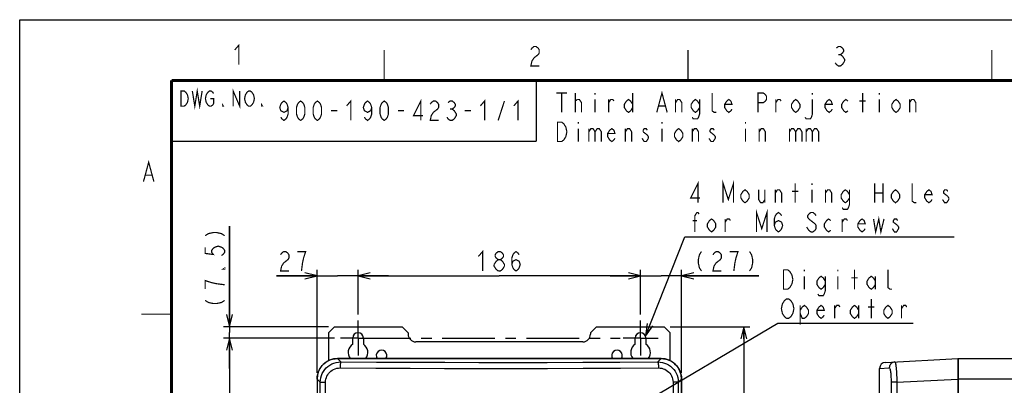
# Model space of a CAD drawing. Extents: x 0 to 420, y 0 to 297.
# Tile 25 of 67: x 0 to 162, y 237 to 297. Entities that reach past the tile are written whole.
import ezdxf

# ---------------------------------------------------------------- set-up
doc = ezdxf.new("R2010")
doc.units = 0
doc.header["$LTSCALE"] = 23.1
doc.linetypes.add('CENTER', pattern=[0.6, 0.375, -0.075, 0.075, -0.075])
doc.layers.get('0').update_dxf_attribs({"linetype": 'CONTINUOUS'})
for name, color, linetype in [('ALL_AXIS', 7, 'CONTINUOUS'), ('ALL_DIM', 7, 'CONTINUOUS'), ('ALL_FEATURES', 7, 'CONTINUOUS'), ('ALL_NOTE', 7, 'CONTINUOUS')]:
    doc.layers.add(name, color=color, linetype=linetype)
doc.dimstyles.get("Standard").update_dxf_attribs({"dimtxt": 2.5, "dimasz": 2.5, "dimexe": 1.25, "dimexo": 0.625, "dimtad": 1, "dimcen": 2.5, "dimazin": 3, "dimtfac": 1, "dimtmove": 0, "dimatfit": 3})

# ---------------------------------------------------------------- blocks, each defined once
blk = doc.blocks.new('_OPEN')
at = {"color": 0, "linetype": 'BYBLOCK'}
for p, q in [((0, 0), (-1, 0.25)), ((-1, -0.25), (0, 0)), ((-1, 0), (0, 0))]:
    blk.add_line(p, q, dxfattribs=at)
blk = doc.blocks.new('*D0')
at = {"layer": 'ALL_DIM', "color": 2, "linetype": 'CONTINUOUS'}
for p, q in [((51.82, 244.55), (33.54, 244.55)), ((34.54, 244.55), (34.54, 197.67)), ((34.54, 150.8), (34.54, 197.67)), ((50.7, 150.8), (33.54, 150.8))]:
    blk.add_line(p, q, dxfattribs=at)
at = {"layer": 'ALL_DIM', "color": 2, "linetype": 'CONTINUOUS', "xscale": 2, "yscale": 2, "zscale": 2}
for p, rotation in [((34.54, 244.55), 90), ((34.54, 150.8), 270)]:
    blk.add_blockref('_OPEN', p, dxfattribs=dict(at, rotation=rotation))
blk = doc.blocks.new('*D7')
at = {"layer": 'ALL_DIM', "color": 2, "linetype": 'CONTINUOUS'}
for p, q in [((55.7, 248.42), (55.7, 255.8)), ((55.7, 254.8), (78.95, 254.8)), ((102.2, 254.8), (78.95, 254.8)), ((102.2, 248.42), (102.2, 255.8))]:
    blk.add_line(p, q, dxfattribs=at)
at = {"layer": 'ALL_DIM', "color": 2, "linetype": 'CONTINUOUS', "xscale": 2, "yscale": 2, "zscale": 2, "rotation": 180}
blk.add_blockref('_OPEN', (55.7, 254.8), dxfattribs=at)
at = {"layer": 'ALL_DIM', "color": 2, "linetype": 'CONTINUOUS', "xscale": 2, "yscale": 2, "zscale": 2}
blk.add_blockref('_OPEN', (102.2, 254.8), dxfattribs=at)
blk = doc.blocks.new('*D8')
at = {"layer": 'ALL_DIM', "color": 2, "linetype": 'CONTINUOUS'}
for p, q in [((107.07, 246.42), (120.2, 246.42)), ((119.2, 246.42), (119.2, 196.42)), ((119.2, 146.42), (119.2, 196.42)), ((89.81, 146.42), (120.2, 146.42))]:
    blk.add_line(p, q, dxfattribs=at)
at = {"layer": 'ALL_DIM', "color": 2, "linetype": 'CONTINUOUS', "xscale": 2, "yscale": 2, "zscale": 2}
for p, rotation in [((119.2, 246.42), 90), ((119.2, 146.42), 270)]:
    blk.add_blockref('_OPEN', p, dxfattribs=dict(at, rotation=rotation))
blk = doc.blocks.new('*D10')
at = {"layer": 'ALL_DIM', "color": 2, "linetype": 'CONTINUOUS'}
for p, q in [((102.2, 254.8), (97.2, 254.8)), ((97.2, 254.8), (105.57, 254.8)), ((102.2, 248.42), (102.2, 255.8)), ((121.68, 254.8), (105.57, 254.8)), ((108.95, 238.8), (108.95, 255.8)), ((108.95, 254.8), (121.68, 254.8))]:
    blk.add_line(p, q, dxfattribs=at)
at = {"layer": 'ALL_DIM', "color": 2, "linetype": 'CONTINUOUS', "xscale": 2, "yscale": 2, "zscale": 2}
blk.add_blockref('_OPEN', (102.2, 254.8), dxfattribs=at)
at = {"layer": 'ALL_DIM', "color": 2, "linetype": 'CONTINUOUS', "xscale": 2, "yscale": 2, "zscale": 2, "rotation": 180}
blk.add_blockref('_OPEN', (108.95, 254.8), dxfattribs=at)
blk = doc.blocks.new('*D11')
at = {"layer": 'ALL_DIM', "color": 2, "linetype": 'CONTINUOUS'}
for p, q in [((48.95, 254.8), (42.25, 254.8)), ((42.25, 254.8), (52.32, 254.8)), ((48.95, 238.8), (48.95, 255.8)), ((60.7, 254.8), (52.32, 254.8)), ((55.7, 248.42), (55.7, 255.8)), ((55.7, 254.8), (60.7, 254.8))]:
    blk.add_line(p, q, dxfattribs=at)
at = {"layer": 'ALL_DIM', "color": 2, "linetype": 'CONTINUOUS', "xscale": 2, "yscale": 2, "zscale": 2}
blk.add_blockref('_OPEN', (48.95, 254.8), dxfattribs=at)
at = {"layer": 'ALL_DIM', "color": 2, "linetype": 'CONTINUOUS', "xscale": 2, "yscale": 2, "zscale": 2, "rotation": 180}
blk.add_blockref('_OPEN', (55.7, 254.8), dxfattribs=at)
blk = doc.blocks.new('*D39')
at = {"color": 2, "linetype": 'CONTINUOUS'}
for p, q in [((34.54, 246.42), (34.54, 262.96)), ((34.54, 262.96), (34.54, 245.48)), ((50.82, 246.42), (33.54, 246.42)), ((34.54, 239.55), (34.54, 245.48)), ((51.82, 244.55), (33.54, 244.55)), ((34.54, 244.55), (34.54, 239.55))]:
    blk.add_line(p, q, dxfattribs=at)
at = {"color": 2, "linetype": 'CONTINUOUS', "xscale": 2, "yscale": 2, "zscale": 2}
for p, rotation in [((34.54, 246.42), 270), ((34.54, 244.55), 90)]:
    blk.add_blockref('_OPEN', p, dxfattribs=dict(at, rotation=rotation))

msp = doc.modelspace()

# ---------------------------------------------------------------- linework, layer by layer
at = {"color": 7, "linetype": 'CONTINUOUS'}
for p, q in [((0, 0), (0, 297)), ((0, 297), (420, 297))]:
    msp.add_line(p, q, dxfattribs=at)
at = {"color": 2, "linetype": 'CONTINUOUS'}
for p, q in [((25, 287), (85, 287)), ((25, 287), (25, 277)), ((85, 287), (85, 277)), ((25, 277), (85, 277))]:
    msp.add_line(p, q, dxfattribs=at)
at = {"color": 2, "linetype": 'CONTINUOUS', "const_width": 0.2}
for points in [[(35.387, 292.001), (36.075, 292.801), (36.075, 289.601)], [(84.14, 292.043), (84.312, 292.309), (84.656, 292.576), (85, 292.576), (85.344, 292.309), (85.516, 292.043), (85.516, 291.509), (85.344, 291.243), (85, 290.976), (84.656, 290.709), (84.312, 290.176), (84.14, 289.376), (85.516, 289.376)], [(134.414, 292.309), (134.758, 292.576), (135.102, 292.576), (135.446, 292.309), (135.618, 292.043), (135.618, 291.776), (135.446, 291.509), (135.102, 291.243), (135.446, 290.976), (135.618, 290.709), (135.79, 290.443), (135.79, 290.176)], [(135.79, 290.176), (135.446, 289.643), (135.102, 289.376), (134.758, 289.376), (134.414, 289.643), (134.242, 289.909)], [(134.758, 291.243), (135.102, 291.243)], [(26.538, 285.25), (27.075, 285.25), (27.344, 285.042), (27.478, 284.833), (27.613, 284.625), (27.747, 284), (27.613, 283.375), (27.478, 283.167), (27.344, 282.958), (27.075, 282.75), (26.538, 282.75), (26.538, 285.25)], [(28.419, 285.25), (28.822, 282.75), (29.225, 285.25), (29.628, 282.75), (30.031, 285.25)], [(31.375, 284), (31.912, 284), (31.912, 283.167), (31.778, 282.958), (31.509, 282.75), (31.241, 282.75), (30.972, 282.958), (30.838, 283.167), (30.703, 283.375), (30.569, 284), (30.703, 284.625), (30.838, 284.833), (30.972, 285.042), (31.241, 285.25), (31.509, 285.25), (31.778, 285.042), (31.912, 284.833)], [(35.137, 282.75), (35.137, 285.25), (36.212, 282.75), (36.212, 285.25)], [(37.153, 284.625), (37.422, 285.042), (37.691, 285.25), (37.959, 285.25), (38.228, 285.042)], [(37.422, 282.958), (37.153, 283.375), (37.019, 284), (37.153, 284.625)], [(38.228, 285.042), (38.497, 284.625), (38.631, 284), (38.497, 283.375)], [(33.525, 282.75), (33.391, 282.75), (33.391, 282.958), (33.525, 282.75)], [(38.497, 283.375), (38.228, 282.958), (37.959, 282.75), (37.691, 282.75), (37.422, 282.958)], [(39.975, 282.75), (39.841, 282.75), (39.841, 282.958), (39.975, 282.75)], [(20.372, 270.314), (21.232, 273.514), (22.092, 270.314)], [(20.716, 271.381), (21.748, 271.381)], [(30.538, 261.413), (31.071, 261.757), (31.871, 261.929), (32.405, 261.929), (33.205, 261.757), (33.738, 261.413)], [(30.538, 259.521), (30.538, 258.489), (31.871, 258.317), (31.605, 258.661), (31.605, 259.005), (31.871, 259.349), (32.138, 259.521), (32.671, 259.693), (33.205, 259.521), (33.471, 259.349), (33.738, 259.005), (33.738, 258.661), (33.471, 258.317), (33.205, 258.145)], [(33.738, 256.081), (33.738, 255.909), (33.471, 255.909), (33.738, 256.081)], [(31.605, 253.673), (30.538, 254.017), (30.538, 252.641)], [(33.738, 253.329), (32.405, 253.501), (31.605, 253.673)], [(30.538, 250.749), (31.071, 250.405), (31.871, 250.233), (32.405, 250.233), (33.205, 250.405), (33.738, 250.749)]]:
    msp.add_lwpolyline(points, dxfattribs=at)
at = {"color": 7, "linetype": 'CONTINUOUS'}
for points, const_width in [([(60, 287), (60, 292)], 0.18), ([(110, 287), (110, 292)], 0.18), ([(160, 287), (160, 292)], 0.18), ([(25, 287), (25, 10)], 0.5), ([(25, 287), (410, 287)], 0.5), ([(85, 277), (85, 287)], 0.18), ([(85, 277), (25, 277)], 0.18), ([(25, 248.5), (20, 248.5)], 0.18)]:
    msp.add_lwpolyline(points, dxfattribs=dict(at, const_width=const_width))
at = {"layer": 'ALL_AXIS', "color": 7, "linetype": 'CENTER'}
for p, q in [((55.696, 244.547), (55.696, 247.422)), ((102.196, 244.547), (102.196, 247.422)), ((55.696, 244.547), (52.821, 244.547)), ((55.696, 244.547), (55.696, 241.672)), ((55.696, 244.547), (98.829, 244.547)), ((102.196, 244.547), (99.321, 244.547)), ((102.196, 244.547), (102.196, 241.672)), ((102.196, 244.547), (105.071, 244.547))]:
    msp.add_line(p, q, dxfattribs=at)
at = {"layer": 'ALL_AXIS', "color": 7, "linetype": 'CONTINUOUS'}
for p, q in [((54.821, 243.541), (54.821, 244.547)), ((56.571, 244.547), (56.571, 243.541)), ((101.321, 243.541), (101.321, 244.547)), ((103.071, 244.547), (103.071, 243.541)), ((105.571, 241.172), (52.321, 241.172)), ((154.548, 237.797), (154.548, 241.172)), ((154.548, 241.172), (171.923, 241.172)), ((141.548, 228.822), (141.548, 239.541))]:
    msp.add_line(p, q, dxfattribs=at)
at = {"layer": 'ALL_AXIS', "color": 9, "linetype": 'CONTINUOUS'}
msp.add_line((172.048, 237.797), (154.548, 237.797), dxfattribs=at)
at = {"layer": 'ALL_AXIS', "color": 7, "linetype": 'CONTINUOUS'}
for centre, radius, start, end in [((55.696, 244.547), 0.875, 0, 180), ((102.196, 244.547), 0.875, 0, 180), ((55.696, 242.172), 1.625, 122.57897, 218.1129), ((55.696, 242.172), 1.625, 321.8871, 57.42103), ((102.196, 242.172), 1.625, 122.57897, 218.1129), ((102.196, 242.172), 1.625, 321.8871, 57.42103), ((59.571, 241.672), 0.875, 325.07804, 214.92196), ((98.321, 241.672), 0.875, 325.07804, 214.92196), ((52.321, 237.797), 3.375, 90, 180), ((105.571, 237.797), 3.375, 0, 90)]:
    msp.add_arc(centre, radius, start, end, dxfattribs=at)
at = {"layer": 'ALL_DIM', "color": 2, "linetype": 'CONTINUOUS', "const_width": 0.2}
for points in [[(42.942, 258.263), (43.114, 258.53), (43.458, 258.797), (43.802, 258.797), (44.146, 258.53), (44.318, 258.263), (44.318, 257.73), (44.146, 257.463), (43.802, 257.197), (43.458, 256.93), (43.114, 256.397), (42.942, 255.597), (44.318, 255.597)], [(46.382, 255.597), (46.554, 256.93), (46.726, 257.73), (46.898, 258.263), (47.07, 258.797), (45.694, 258.797)], [(75.506, 257.997), (76.194, 258.797), (76.194, 255.597)], [(78.774, 257.463), (78.43, 257.73), (78.258, 257.997), (78.258, 258.263), (78.43, 258.53), (78.774, 258.797), (79.118, 258.797), (79.462, 258.53), (79.634, 258.263), (79.634, 257.997), (79.462, 257.73), (79.118, 257.463)], [(81.01, 256.663), (81.182, 257.197), (81.698, 257.463), (82.214, 257.197), (82.386, 256.663), (82.214, 256.13), (82.042, 255.863), (81.698, 255.597), (81.354, 255.863), (81.182, 256.13), (81.01, 256.663), (81.01, 257.73), (81.182, 258.263), (81.354, 258.53), (81.698, 258.797), (82.042, 258.53), (82.214, 258.263)], [(112.221, 258.797), (111.877, 258.263), (111.705, 257.463), (111.705, 256.93), (111.877, 256.13), (112.221, 255.597)], [(114.113, 258.263), (114.285, 258.53), (114.629, 258.797), (114.973, 258.797), (115.317, 258.53), (115.489, 258.263), (115.489, 257.73), (115.317, 257.463), (114.973, 257.197), (114.629, 256.93), (114.285, 256.397), (114.113, 255.597), (115.489, 255.597)], [(117.553, 255.597), (117.725, 256.93), (117.897, 257.73), (118.069, 258.263), (118.241, 258.797), (116.865, 258.797)], [(120.133, 258.797), (120.477, 258.263), (120.649, 257.463), (120.649, 256.93), (120.477, 256.13), (120.133, 255.597)], [(78.086, 256.663), (78.43, 257.197), (78.774, 257.463), (79.118, 257.463), (79.462, 257.197), (79.634, 256.93), (79.806, 256.663), (79.806, 256.397)], [(78.774, 255.597), (78.43, 255.863), (78.258, 256.13), (78.086, 256.397), (78.086, 256.663)], [(79.806, 256.397), (79.462, 255.863), (79.118, 255.597), (78.774, 255.597)]]:
    msp.add_lwpolyline(points, dxfattribs=at)
at = {"layer": 'ALL_FEATURES', "color": 7, "linetype": 'CONTINUOUS'}
for p, q in [((51.821, 246.422), (50.821, 245.422)), ((51.821, 246.422), (62.946, 246.422)), ((63.946, 245.422), (62.946, 246.422)), ((94.946, 246.422), (93.946, 245.422)), ((94.946, 246.422), (106.071, 246.422)), ((107.071, 245.422), (106.071, 246.422)), ((50.821, 245.422), (50.821, 240.818)), ((63.946, 245.422), (63.946, 245.172)), ((93.946, 245.422), (93.946, 245.172)), ((107.071, 240.818), (107.071, 245.422)), ((92.696, 243.922), (65.196, 243.922)), ((52.323, 241.165), (105.569, 241.165)), ((142.496, 240.54), (154.423, 241.165)), ((154.423, 241.165), (154.423, 218.047)), ((154.548, 241.109), (154.423, 241.109)), ((48.946, 237.797), (48.946, 155.047)), ((48.953, 237.795), (48.953, 218.047)), ((108.94, 237.795), (108.94, 218.047)), ((108.946, 155.047), (108.946, 237.797)), ((154.548, 155.047), (154.548, 237.797))]:
    msp.add_line(p, q, dxfattribs=at)
at = {"layer": 'ALL_FEATURES', "color": 9, "linetype": 'CONTINUOUS'}
for p, q in [((52.866, 240.623), (52.323, 241.165)), ((105.027, 240.623), (105.569, 241.165)), ((141.548, 239.541), (143.132, 239.624)), ((49.48, 237.268), (48.953, 237.795)), ((49.48, 155.575), (49.48, 237.268)), ((49.48, 237.268), (50.347, 237.268)), ((50.347, 165.25), (50.347, 237.268)), ((107.546, 237.268), (107.546, 165.25)), ((108.413, 237.268), (107.546, 237.268)), ((108.413, 237.268), (108.94, 237.795)), ((108.413, 237.268), (108.413, 155.575)), ((143.437, 237.268), (143.437, 165.25)), ((144.376, 237.268), (143.437, 237.268)), ((144.376, 237.268), (154.423, 237.795)), ((144.376, 237.268), (144.376, 155.575)), ((154.548, 237.801), (154.423, 237.801))]:
    msp.add_line(p, q, dxfattribs=at)
at = {"layer": 'ALL_FEATURES', "color": 7, "linetype": 'CONTINUOUS'}
for points in [[(48.953, 237.795), (48.978, 238.202), (49.051, 238.602), (49.172, 238.991), (49.339, 239.362), (49.549, 239.71), (49.8, 240.03), (50.088, 240.318), (50.408, 240.569), (50.756, 240.779), (51.127, 240.946), (51.516, 241.067), (51.916, 241.14), (52.323, 241.165)], [(105.569, 241.165), (105.976, 241.14), (106.377, 241.067), (106.766, 240.946), (107.137, 240.779), (107.485, 240.569), (107.805, 240.318), (108.093, 240.03), (108.343, 239.71), (108.554, 239.362), (108.721, 238.991), (108.842, 238.602), (108.915, 238.202), (108.94, 237.795)]]:
    msp.add_lwpolyline(points, dxfattribs=at)
at = {"layer": 'ALL_FEATURES', "color": 9, "linetype": 'CONTINUOUS'}
for points in [[(49.48, 237.268), (49.502, 237.65), (49.564, 238.015), (49.667, 238.372), (49.809, 238.715), (49.988, 239.041), (50.203, 239.345), (50.45, 239.624), (50.727, 239.874), (51.03, 240.092), (51.357, 240.276), (51.702, 240.422), (52.071, 240.532), (52.463, 240.6), (52.866, 240.623)], [(52.866, 240.623), (52.846, 240.6), (52.826, 240.549), (52.807, 240.472), (52.79, 240.371), (52.776, 240.249), (52.763, 240.109), (52.754, 239.955), (52.748, 239.792), (52.745, 239.624)], [(52.866, 240.623), (58.724, 240.59), (64.329, 240.566), (69.954, 240.55), (75.583, 240.541), (81.218, 240.541), (86.831, 240.547), (92.677, 240.563), (98.784, 240.588), (105.027, 240.623)], [(105.027, 240.623), (105.415, 240.602), (105.785, 240.54), (106.147, 240.437), (106.494, 240.296), (106.823, 240.117), (107.129, 239.903), (107.409, 239.657), (107.66, 239.382), (107.879, 239.081), (108.063, 238.758), (108.209, 238.417), (108.32, 238.053), (108.389, 237.666), (108.413, 237.268)], [(105.027, 240.623), (105.047, 240.6), (105.067, 240.549), (105.086, 240.472), (105.102, 240.371), (105.117, 240.249), (105.129, 240.109), (105.139, 239.955), (105.145, 239.792), (105.147, 239.624)], [(144.073, 240.623), (143.907, 240.6), (143.747, 240.549), (143.598, 240.472), (143.464, 240.371), (143.349, 240.249), (143.256, 240.109), (143.188, 239.955), (143.146, 239.792), (143.132, 239.624)], [(144.073, 240.623), (144.1, 240.602), (144.128, 240.54), (144.156, 240.437), (144.183, 240.296), (144.21, 240.117), (144.237, 239.903), (144.262, 239.657), (144.285, 239.382), (144.306, 239.081), (144.325, 238.758), (144.342, 238.417), (144.356, 238.053), (144.368, 237.666), (144.376, 237.268)], [(50.347, 237.268), (50.362, 237.537), (50.406, 237.794), (50.479, 238.045), (50.58, 238.287), (50.706, 238.515), (50.858, 238.729), (51.033, 238.925), (51.229, 239.101), (51.445, 239.254), (51.676, 239.382), (51.92, 239.485), (52.182, 239.561), (52.46, 239.609), (52.745, 239.624)], [(52.745, 239.624), (58.63, 239.591), (64.262, 239.567), (69.912, 239.551), (75.568, 239.543), (81.229, 239.542), (86.868, 239.549), (92.741, 239.564), (98.876, 239.589), (105.147, 239.624)], [(105.147, 239.624), (105.422, 239.61), (105.685, 239.567), (105.941, 239.496), (106.187, 239.397), (106.42, 239.271), (106.637, 239.121), (106.836, 238.949), (107.013, 238.755), (107.168, 238.544), (107.298, 238.317), (107.402, 238.077), (107.48, 237.82), (107.529, 237.548), (107.546, 237.268)], [(143.132, 239.624), (143.166, 239.61), (143.198, 239.567), (143.23, 239.496), (143.261, 239.397), (143.29, 239.271), (143.318, 239.121), (143.344, 238.949), (143.367, 238.755), (143.387, 238.544), (143.404, 238.317), (143.418, 238.077), (143.428, 237.82), (143.435, 237.548), (143.437, 237.268)]]:
    msp.add_lwpolyline(points, dxfattribs=at)
at = {"layer": 'ALL_FEATURES', "color": 7, "linetype": 'CONTINUOUS'}
for centre, radius, start, end in [((65.196, 245.172), 1.25, 180, 270), ((92.696, 245.172), 1.25, 270, 360), ((142.548, 239.541), 1, 93, 180)]:
    msp.add_arc(centre, radius, start, end, dxfattribs=at)
at = {"layer": 'ALL_NOTE', "color": 2, "linetype": 'CONTINUOUS'}
for p, q in [((103.005, 244.881), (109.51, 261.238)), ((109.51, 261.238), (109.76, 261.238)), ((109.76, 261.238), (153.792, 261.238)), ((78.831, 219.788), (124.781, 246.995)), ((124.781, 246.995), (125.031, 246.995)), ((125.031, 246.995), (147.047, 246.995))]:
    msp.add_line(p, q, dxfattribs=at)
at = {"layer": 'ALL_NOTE', "color": 2, "linetype": 'CONTINUOUS', "const_width": 0.2}
for points in [[(104.86, 281.722), (105.72, 284.922), (106.58, 281.722)], [(44.184, 282.533), (44.012, 282), (43.496, 281.733), (42.98, 282), (42.808, 282.533), (42.98, 283.067), (43.152, 283.333), (43.496, 283.6), (43.84, 283.333), (44.012, 283.067), (44.184, 282.533), (44.184, 281.467), (44.012, 280.933), (43.84, 280.667), (43.496, 280.4), (43.152, 280.667), (42.98, 280.933)], [(46.248, 280.4), (45.904, 280.667), (45.732, 280.933), (45.56, 281.467), (45.56, 282.533), (45.732, 283.067), (45.904, 283.333), (46.248, 283.6), (46.592, 283.333), (46.764, 283.067), (46.936, 282.533), (46.936, 281.467), (46.764, 280.933), (46.592, 280.667), (46.248, 280.4)], [(49, 280.4), (48.656, 280.667), (48.484, 280.933), (48.312, 281.467), (48.312, 282.533), (48.484, 283.067), (48.656, 283.333), (49, 283.6), (49.344, 283.333), (49.516, 283.067), (49.688, 282.533), (49.688, 281.467), (49.516, 280.933), (49.344, 280.667), (49, 280.4)], [(53.816, 282.8), (54.504, 283.6), (54.504, 280.4)], [(57.944, 282.533), (57.772, 282), (57.256, 281.733), (56.74, 282), (56.568, 282.533), (56.74, 283.067), (56.912, 283.333), (57.256, 283.6), (57.6, 283.333), (57.772, 283.067), (57.944, 282.533), (57.944, 281.467), (57.772, 280.933), (57.6, 280.667), (57.256, 280.4), (56.912, 280.667), (56.74, 280.933)], [(60.008, 280.4), (59.664, 280.667), (59.492, 280.933), (59.32, 281.467), (59.32, 282.533), (59.492, 283.067), (59.664, 283.333), (60.008, 283.6), (60.352, 283.333), (60.524, 283.067), (60.696, 282.533), (60.696, 281.467), (60.524, 280.933), (60.352, 280.667), (60.008, 280.4)], [(66.028, 280.4), (66.028, 283.6), (64.824, 281.2), (66.372, 281.2)], [(67.576, 283.067), (67.748, 283.333), (68.092, 283.6), (68.436, 283.6), (68.78, 283.333), (68.952, 283.067), (68.952, 282.533), (68.78, 282.267), (68.436, 282), (68.092, 281.733), (67.748, 281.2), (67.576, 280.4), (68.952, 280.4)], [(70.5, 283.333), (70.844, 283.6), (71.188, 283.6), (71.532, 283.333), (71.704, 283.067), (71.704, 282.8), (71.532, 282.533), (71.188, 282.267), (71.532, 282), (71.704, 281.733), (71.876, 281.467), (71.876, 281.2), (71.704, 280.933), (71.532, 280.667), (71.188, 280.4), (70.844, 280.4), (70.5, 280.667), (70.328, 280.933)], [(75.832, 282.8), (76.52, 283.6), (76.52, 280.4)], [(78.756, 280.4), (79.788, 283.6)], [(81.336, 282.8), (82.024, 283.6), (82.024, 280.4)], [(88.348, 284.922), (90.068, 284.922)], [(89.208, 284.922), (89.208, 281.722)], [(91.444, 281.722), (91.444, 284.922)], [(91.444, 283.588), (91.788, 283.855)], [(91.788, 283.855), (92.132, 283.855), (92.476, 283.322), (92.476, 281.722)], [(94.712, 284.922), (94.712, 284.655)], [(94.712, 283.855), (94.712, 281.722)], [(96.948, 283.322), (97.292, 283.855), (97.636, 283.855), (97.808, 283.588)], [(96.948, 281.722), (96.948, 283.855)], [(100.904, 282.522), (100.56, 281.988), (100.216, 281.722), (99.872, 281.988), (99.528, 282.522), (99.528, 283.055), (99.872, 283.588), (100.216, 283.855), (100.56, 283.588), (100.904, 283.055)], [(100.904, 284.922), (100.904, 281.722)], [(107.956, 283.322), (108.3, 283.855), (108.644, 283.855), (108.988, 283.322), (108.988, 281.722)], [(107.956, 281.722), (107.956, 283.855)], [(111.912, 282.522), (111.568, 281.988), (111.224, 281.722), (110.88, 281.988), (110.536, 282.522), (110.536, 283.055), (110.88, 283.588), (111.224, 283.855), (111.568, 283.588), (111.912, 283.055)], [(111.912, 283.855), (111.912, 281.455), (111.74, 280.922), (111.568, 280.655), (110.88, 280.655), (110.708, 280.922)], [(114.664, 281.722), (114.32, 281.722), (113.976, 281.988), (113.976, 284.922)], [(117.244, 282.255), (117.072, 281.988), (116.728, 281.722), (116.384, 281.988), (116.04, 282.522), (116.04, 283.055), (116.384, 283.588), (116.728, 283.855), (117.072, 283.588), (117.244, 283.055), (116.04, 283.055)], [(121.544, 281.722), (121.544, 284.922), (122.404, 284.922), (122.748, 284.655), (122.92, 284.388), (122.92, 283.855), (122.748, 283.588), (122.404, 283.322), (121.544, 283.322)], [(124.468, 283.322), (124.812, 283.855), (125.156, 283.855), (125.328, 283.588)], [(124.468, 281.722), (124.468, 283.855)], [(128.424, 282.522), (128.08, 281.988), (127.736, 281.722), (127.392, 281.988), (127.048, 282.522), (127.048, 283.055), (127.392, 283.588), (127.736, 283.855), (128.08, 283.588), (128.424, 283.055), (128.424, 282.522)], [(130.488, 283.855), (130.488, 281.455), (130.316, 280.922), (130.144, 280.655), (129.456, 280.655), (129.284, 280.922)], [(130.488, 284.922), (130.488, 284.655)], [(133.756, 282.255), (133.584, 281.988), (133.24, 281.722), (132.896, 281.988), (132.552, 282.522), (132.552, 283.055), (132.896, 283.588), (133.24, 283.855), (133.584, 283.588), (133.756, 283.055), (132.552, 283.055)], [(136.336, 281.988), (135.992, 281.722), (135.648, 281.988), (135.304, 282.522), (135.304, 283.055), (135.648, 283.588), (135.992, 283.855), (136.336, 283.588)], [(138.228, 283.588), (139.26, 283.588)], [(138.744, 281.722), (138.744, 284.922)], [(141.496, 284.922), (141.496, 284.655)], [(141.496, 283.855), (141.496, 281.722)], [(144.936, 282.522), (144.592, 281.988), (144.248, 281.722), (143.904, 281.988), (143.56, 282.522), (143.56, 283.055), (143.904, 283.588), (144.248, 283.855), (144.592, 283.588), (144.936, 283.055), (144.936, 282.522)], [(146.484, 283.322), (146.828, 283.855), (147.172, 283.855), (147.516, 283.322), (147.516, 281.722)], [(146.484, 281.722), (146.484, 283.855)], [(51.236, 282), (52.268, 282)], [(62.244, 282), (63.276, 282)], [(70.844, 282.267), (71.188, 282.267)], [(73.252, 282), (74.284, 282)], [(105.204, 282.788), (106.236, 282.788)], [(88.52, 280.122), (89.208, 280.122), (89.552, 279.855), (89.724, 279.588), (89.896, 279.322), (90.068, 278.522), (89.896, 277.722), (89.724, 277.455), (89.552, 277.188), (89.208, 276.922), (88.52, 276.922), (88.52, 280.122)], [(91.96, 280.122), (91.96, 279.855)], [(91.96, 279.055), (91.96, 276.922)], [(93.68, 278.522), (94.024, 279.055), (94.368, 279.055), (94.712, 278.522), (94.712, 276.922)], [(93.68, 279.055), (93.68, 276.922)], [(94.712, 278.522), (95.056, 279.055), (95.4, 279.055), (95.744, 278.522), (95.744, 276.922)], [(97.98, 277.455), (97.808, 277.188), (97.464, 276.922), (97.12, 277.188), (96.776, 277.722), (96.776, 278.255), (97.12, 278.788), (97.464, 279.055), (97.808, 278.788), (97.98, 278.255), (96.776, 278.255)], [(99.7, 278.522), (100.044, 279.055), (100.388, 279.055), (100.732, 278.522), (100.732, 276.922)], [(99.7, 276.922), (99.7, 279.055)], [(103.312, 278.788), (103.14, 279.055), (102.796, 279.055), (102.624, 278.788), (102.624, 278.522)], [(105.72, 280.122), (105.72, 279.855)], [(105.72, 279.055), (105.72, 276.922)], [(109.16, 277.722), (108.816, 277.188), (108.472, 276.922), (108.128, 277.188), (107.784, 277.722), (107.784, 278.255), (108.128, 278.788), (108.472, 279.055), (108.816, 278.788), (109.16, 278.255), (109.16, 277.722)], [(110.708, 278.522), (111.052, 279.055), (111.396, 279.055), (111.74, 278.522), (111.74, 276.922)], [(110.708, 276.922), (110.708, 279.055)], [(114.32, 278.788), (114.148, 279.055), (113.804, 279.055), (113.632, 278.788), (113.632, 278.522)], [(119.48, 280.122), (119.48, 279.855)], [(119.48, 279.055), (119.48, 276.922)], [(121.716, 278.522), (122.06, 279.055), (122.404, 279.055), (122.748, 278.522), (122.748, 276.922)], [(121.716, 276.922), (121.716, 279.055)], [(126.704, 278.522), (127.048, 279.055), (127.392, 279.055), (127.736, 278.522), (127.736, 276.922)], [(126.704, 279.055), (126.704, 276.922)], [(127.736, 278.522), (128.08, 279.055), (128.424, 279.055), (128.768, 278.522), (128.768, 276.922)], [(129.456, 278.522), (129.8, 279.055), (130.144, 279.055), (130.488, 278.522), (130.488, 276.922)], [(129.456, 279.055), (129.456, 276.922)], [(130.488, 278.522), (130.832, 279.055), (131.176, 279.055), (131.52, 278.522), (131.52, 276.922)], [(103.484, 277.455), (103.14, 276.922), (102.796, 276.922), (102.624, 277.188), (102.452, 277.455)], [(102.624, 278.522), (103.312, 277.988), (103.484, 277.722), (103.484, 277.455)], [(114.492, 277.455), (114.148, 276.922), (113.804, 276.922), (113.632, 277.188), (113.46, 277.455)], [(113.632, 278.522), (114.32, 277.988), (114.492, 277.722), (114.492, 277.455)], [(115.78, 266.838), (115.78, 270.038), (116.64, 267.371), (117.5, 270.038), (117.5, 266.838)], [(111.652, 266.838), (111.652, 270.038), (110.448, 267.638), (111.996, 267.638)], [(120.08, 267.638), (119.736, 267.105), (119.392, 266.838), (119.048, 267.105), (118.704, 267.638), (118.704, 268.171), (119.048, 268.705), (119.392, 268.971), (119.736, 268.705), (120.08, 268.171), (120.08, 267.638)], [(121.628, 268.971), (121.628, 267.371), (121.972, 266.838), (122.316, 266.838), (122.66, 267.371)], [(122.66, 268.971), (122.66, 266.838)], [(124.38, 268.438), (124.724, 268.971), (125.068, 268.971), (125.412, 268.438), (125.412, 266.838)], [(124.38, 266.838), (124.38, 268.971)], [(127.648, 266.838), (127.648, 270.038)], [(130.4, 270.038), (130.4, 269.771)], [(130.4, 268.971), (130.4, 266.838)], [(132.636, 268.438), (132.98, 268.971), (133.324, 268.971), (133.668, 268.438), (133.668, 266.838)], [(132.636, 266.838), (132.636, 268.971)], [(136.592, 267.638), (136.248, 267.105), (135.904, 266.838), (135.56, 267.105), (135.216, 267.638), (135.216, 268.171), (135.56, 268.705), (135.904, 268.971), (136.248, 268.705), (136.592, 268.171)], [(136.592, 268.971), (136.592, 266.571), (136.42, 266.038), (136.248, 265.771), (135.56, 265.771), (135.388, 266.038)], [(140.72, 270.038), (140.72, 266.838)], [(142.096, 270.038), (142.096, 266.838)], [(144.848, 267.638), (144.504, 267.105), (144.16, 266.838), (143.816, 267.105), (143.472, 267.638), (143.472, 268.171), (143.816, 268.705), (144.16, 268.971), (144.504, 268.705), (144.848, 268.171), (144.848, 267.638)], [(147.6, 266.838), (147.256, 266.838), (146.912, 267.105), (146.912, 270.038)], [(150.18, 267.371), (150.008, 267.105), (149.664, 266.838), (149.32, 267.105), (148.976, 267.638), (148.976, 268.171), (149.32, 268.705), (149.664, 268.971), (150.008, 268.705), (150.18, 268.171), (148.976, 268.171)], [(152.76, 268.705), (152.588, 268.971), (152.244, 268.971), (152.072, 268.705), (152.072, 268.438), (152.76, 267.905)], [(127.132, 268.705), (128.164, 268.705)], [(140.72, 268.438), (142.096, 268.438)], [(152.76, 267.905), (152.932, 267.638), (152.932, 267.371), (152.76, 267.105), (152.588, 266.838), (152.244, 266.838), (152.072, 267.105), (151.9, 267.371)], [(121.284, 262.038), (121.284, 265.238), (122.144, 262.571), (123.004, 265.238), (123.004, 262.038)], [(111.136, 262.038), (111.136, 264.705), (111.48, 265.238), (111.652, 265.238), (111.824, 264.971)], [(114.576, 262.838), (114.232, 262.305), (113.888, 262.038), (113.544, 262.305), (113.2, 262.838), (113.2, 263.371), (113.544, 263.905), (113.888, 264.171), (114.232, 263.905), (114.576, 263.371), (114.576, 262.838)], [(116.124, 263.638), (116.468, 264.171), (116.812, 264.171), (116.984, 263.905)], [(116.124, 262.038), (116.124, 264.171)], [(124.208, 263.105), (124.38, 263.638), (124.896, 263.905), (125.412, 263.638), (125.584, 263.105), (125.412, 262.571), (125.24, 262.305), (124.896, 262.038), (124.552, 262.305), (124.38, 262.571), (124.208, 263.105), (124.208, 264.171), (124.38, 264.705), (124.552, 264.971), (124.896, 265.238), (125.24, 264.971), (125.412, 264.705)], [(131.088, 264.705), (130.916, 264.971), (130.572, 265.238), (130.228, 265.238), (129.884, 264.971), (129.712, 264.705), (129.712, 264.438), (129.884, 264.171)], [(129.884, 264.171), (130.916, 263.371)], [(133.496, 262.305), (133.152, 262.038), (132.808, 262.305), (132.464, 262.838), (132.464, 263.371), (132.808, 263.905), (133.152, 264.171), (133.496, 263.905)], [(135.388, 263.638), (135.732, 264.171), (136.076, 264.171), (136.248, 263.905)], [(135.388, 262.038), (135.388, 264.171)], [(139.172, 262.571), (139, 262.305), (138.656, 262.038), (138.312, 262.305), (137.968, 262.838), (137.968, 263.371), (138.312, 263.905), (138.656, 264.171), (139, 263.905), (139.172, 263.371), (137.968, 263.371)], [(140.548, 264.171), (140.892, 262.038), (141.408, 264.171), (141.752, 262.038), (142.268, 264.171)], [(144.504, 263.905), (144.332, 264.171), (143.988, 264.171), (143.816, 263.905), (143.816, 263.638), (144.504, 263.105)], [(110.792, 263.905), (111.48, 263.905)], [(130.916, 263.371), (131.088, 263.105), (131.088, 262.571), (130.916, 262.305), (130.572, 262.038), (130.228, 262.038), (129.884, 262.305), (129.712, 262.571), (129.54, 262.838)], [(144.676, 262.571), (144.332, 262.038), (143.988, 262.038), (143.816, 262.305), (143.644, 262.571)], [(144.504, 263.105), (144.676, 262.838), (144.676, 262.571)], [(127.095, 253.395), (126.751, 252.862), (126.407, 252.595), (125.719, 252.595), (125.719, 255.795)], [(125.719, 255.795), (126.407, 255.795), (126.751, 255.528), (126.923, 255.262), (127.095, 254.995), (127.267, 254.195), (127.095, 253.395)], [(129.159, 255.795), (129.159, 255.528)], [(129.159, 254.728), (129.159, 252.595)], [(132.599, 253.395), (132.255, 252.862), (131.911, 252.595), (131.567, 252.862), (131.223, 253.395), (131.223, 253.928), (131.567, 254.462), (131.911, 254.728), (132.255, 254.462), (132.599, 253.928)], [(132.599, 254.728), (132.599, 252.328), (132.427, 251.795), (132.255, 251.528), (131.567, 251.528), (131.395, 251.795)], [(134.663, 255.795), (134.663, 255.528)], [(134.663, 254.728), (134.663, 252.595)], [(136.899, 254.462), (137.931, 254.462)], [(137.415, 252.595), (137.415, 255.795)], [(140.855, 253.395), (140.511, 252.862), (140.167, 252.595), (139.823, 252.862), (139.479, 253.395), (139.479, 253.928), (139.823, 254.462), (140.167, 254.728), (140.511, 254.462), (140.855, 253.928)], [(140.855, 254.728), (140.855, 252.595)], [(143.607, 252.595), (143.263, 252.595), (142.919, 252.862), (142.919, 255.795)], [(127.267, 248.595), (126.923, 248.062), (126.579, 247.795), (126.235, 247.795), (125.891, 248.062), (125.719, 248.328), (125.547, 248.595), (125.375, 249.395), (125.547, 250.195)], [(125.547, 250.195), (125.891, 250.728), (126.235, 250.995), (126.579, 250.995), (126.923, 250.728), (127.095, 250.462), (127.267, 250.195), (127.439, 249.395), (127.267, 248.595)], [(128.471, 249.128), (128.815, 249.662), (129.159, 249.928), (129.503, 249.662), (129.847, 249.128), (129.847, 248.595), (129.503, 248.062), (129.159, 247.795), (128.815, 247.795), (128.471, 248.595)], [(128.471, 249.928), (128.471, 246.728)], [(132.427, 248.328), (132.255, 248.062), (131.911, 247.795), (131.567, 248.062), (131.223, 248.595), (131.223, 249.128), (131.567, 249.662), (131.911, 249.928), (132.255, 249.662), (132.427, 249.128), (131.223, 249.128)], [(134.147, 249.395), (134.491, 249.928), (134.835, 249.928), (135.007, 249.662)], [(134.147, 247.795), (134.147, 249.928)], [(138.103, 248.595), (137.759, 248.062), (137.415, 247.795), (137.071, 248.062), (136.727, 248.595), (136.727, 249.128), (137.071, 249.662), (137.415, 249.928), (137.759, 249.662), (138.103, 249.128)], [(138.103, 249.928), (138.103, 247.795)], [(139.651, 249.662), (140.683, 249.662)], [(140.167, 247.795), (140.167, 250.995)], [(143.607, 248.595), (143.263, 248.062), (142.919, 247.795), (142.575, 248.062), (142.231, 248.595), (142.231, 249.128), (142.575, 249.662), (142.919, 249.928), (143.263, 249.662), (143.607, 249.128), (143.607, 248.595)], [(145.155, 249.395), (145.499, 249.928), (145.843, 249.928), (146.015, 249.662)], [(145.155, 247.795), (145.155, 249.928)]]:
    msp.add_lwpolyline(points, dxfattribs=at)
at = {"layer": 'ALL_NOTE', "color": 2, "linetype": 'CONTINUOUS'}
msp.add_lwpolyline([(103.279, 246.925), (103.005, 244.881), (104.209, 246.555)], dxfattribs=at)

# ---------------------------------------------------------------- dimensions: what is measured, and where the dimension line sits
at = {"color": 2, "linetype": 'CONTINUOUS'}
dim = msp.add_linear_dim(base=(34.538104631, 246.421543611), p1=(52.821414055, 244.546543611), p2=(51.821414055, 246.421543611), angle=90, dimstyle='Standard', dxfattribs=at)
dim.commit()
dim.dimension.update_dxf_attribs({"geometry": '*D39', "text_midpoint": (34.538104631, 249.201124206), "dimtype": 128})
at = {"layer": 'ALL_DIM', "color": 2, "linetype": 'CONTINUOUS'}
for base, p1, p2, picture, middle in [((55.696, 254.797), (48.946, 237.797), (55.696, 247.422), '*D11', (42.254, 254.797)), ((102.196, 254.797), (55.696, 247.422), (102.196, 247.422), '*D7', (74.818, 254.797)), ((108.946, 254.797), (102.196, 247.422), (108.946, 237.797), '*D10', (110.673, 254.797))]:
    dim = msp.add_linear_dim(base=base, p1=p1, p2=p2, dimstyle='Standard', dxfattribs=at)
    dim.commit()
    dim.dimension.update_dxf_attribs({"geometry": picture, "text_midpoint": middle, "dimtype": 128})
for base, p1, p2, picture, middle in [((119.196, 246.422), (88.805, 146.422), (106.071, 246.422), '*D8', (119.196, 192.294)), ((34.538, 244.547), (51.696, 150.797), (52.821, 244.547), '*D0', (34.538, 193.544))]:
    dim = msp.add_linear_dim(base=base, p1=p1, p2=p2, angle=90, dimstyle='Standard', dxfattribs=at)
    dim.commit()
    dim.dimension.update_dxf_attribs({"geometry": picture, "text_midpoint": middle, "dimtype": 128})

doc.saveas('drawing.dxf')
